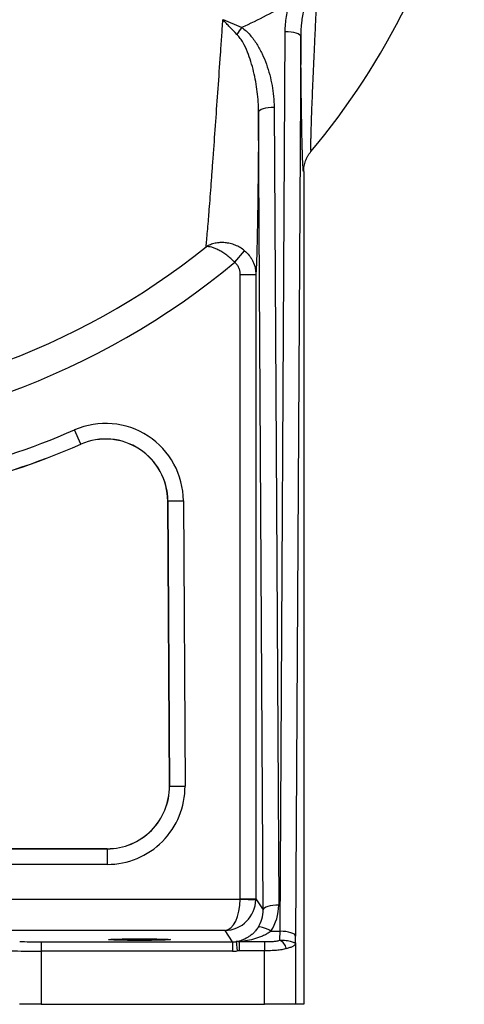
# Model space of a CAD drawing. Header units: millimetres. Extents: x 1836 to 4073, y 1425 to 4760.
# Tile 12 of 17: x 3666 to 3951, y 1425 to 2058. Entities that reach past the tile are written whole.
import ezdxf

# ---------------------------------------------------------------- set-up
doc = ezdxf.new("R2010")
doc.units = ezdxf.units.MM
doc.header["$LTSCALE"] = 2

msp = doc.modelspace()

# ---------------------------------------------------------------- linework, layer by layer
at = {"color": 7, "linetype": 'Continuous', "lineweight": 25}
for p, q in [((3832.98, 1472.4), (3836.29, 2050.61)), ((3846.29, 2047.49), (3842.98, 1469.28)), ((3829.19, 2001.96), (3832.12, 1489.26)), ((3822.13, 1486.15), (3819.19, 1998.85)), ((3848.18, 1960.74), (3848.18, 1425.44)), ((3803.82, 1902.4), (3810.17, 1909.86)), ((3807.43, 1894.49), (3817.43, 1894.49)), ((3807.43, 1493.19), (3807.43, 1894.49)), ((3817.43, 1894.49), (3817.43, 1493.19)), ((3704.87, 1785.52), (3700.89, 1794.69)), ((3704.87, 1785.52), (3704.9, 1785.45)), ((3760.8, 1748.98), (3761.85, 1565.67)), ((3760.87, 1748.98), (3760.8, 1748.98)), ((3760.87, 1748.98), (3770.87, 1749.04)), ((3761.92, 1565.67), (3760.87, 1748.98)), ((3770.87, 1749.04), (3771.92, 1565.72)), ((3761.92, 1565.67), (3761.85, 1565.67)), ((3761.92, 1565.67), (3771.92, 1565.72)), ((3721.85, 1525.44), (3476.94, 1525.44)), ((3476.94, 1525.36), (3721.85, 1525.36)), ((3721.85, 1525.36), (3721.85, 1525.44)), ((3721.85, 1525.36), (3721.85, 1515.37)), ((3721.85, 1515.37), (3609.31, 1515.37)), ((3640.07, 1492.93), (3807.43, 1492.93)), ((3807.43, 1493.19), (3817.43, 1493.19)), ((3807.43, 1492.93), (3817.42, 1492.68)), ((3817.43, 1493.19), (3822.13, 1486.15)), ((3797.6, 1472.94), (3353.04, 1472.94)), ((3802.5, 1465.59), (3797.6, 1472.94)), ((3827.13, 1472.4), (3832.98, 1472.4)), ((3679.38, 1465.59), (3679.38, 1459.59)), ((3679.38, 1465.59), (3802.5, 1465.59)), ((3802.5, 1465.59), (3802.5, 1459.59)), ((3804.8, 1465.72), (3805.49, 1459.76)), ((3806.8, 1465.72), (3806.8, 1459.84)), ((3806.8, 1465.72), (3822.95, 1465.72)), ((3822.95, 1465.72), (3822.95, 1459.84)), ((3842.94, 1465.05), (3842.94, 1425.44)), ((3802.5, 1459.59), (3679.38, 1459.59)), ((3679.38, 1459.59), (3679.38, 1425.44)), ((3822.95, 1459.84), (3806.8, 1459.84)), ((3822.95, 1425.44), (3822.95, 1459.84)), ((3679.38, 1425.44), (3665.37, 1425.44)), ((3679.38, 1425.44), (3822.95, 1425.44)), ((3842.94, 1425.44), (3822.95, 1425.44)), ((3848.18, 1425.44), (3842.94, 1425.44))]:
    msp.add_line(p, q, dxfattribs=at)
at = {"color": 7, "linetype": 'Continuous', "lineweight": 25, "flags": 128}
for points in [[(3846.29, 2047.49), (3846.07, 2048.09), (3845.48, 2048.67), (3844.54, 2049.21), (3843.3, 2049.68), (3841.79, 2050.07), (3840.08, 2050.36), (3838.22, 2050.54), (3836.29, 2050.61)], [(3829.19, 2001.96), (3827.26, 2001.89), (3825.4, 2001.71), (3823.69, 2001.42), (3822.18, 2001.03), (3820.93, 2000.56), (3820, 2000.03), (3819.41, 1999.45), (3819.19, 1998.85)], [(3832.12, 1489.26), (3830.19, 1489.19), (3828.34, 1489.01), (3826.62, 1488.72), (3825.11, 1488.33), (3823.87, 1487.86), (3822.93, 1487.33), (3822.35, 1486.75), (3822.13, 1486.15)], [(3827.13, 1472.4), (3825.69, 1473.21), (3824.29, 1473.91), (3822.97, 1474.47), (3821.78, 1474.89), (3820.74, 1475.13), (3819.88, 1475.21), (3819.24, 1475.12), (3818.83, 1474.85)], [(3842.98, 1469.28), (3842.76, 1469.88), (3842.17, 1470.46), (3841.23, 1471), (3839.99, 1471.47), (3838.48, 1471.85), (3836.77, 1472.15), (3834.91, 1472.33), (3832.98, 1472.4)]]:
    msp.add_lwpolyline(points, dxfattribs=at)
at = {"color": 7, "linetype": 'Continuous', "lineweight": 25}
for centre, radius, start, end in [((3492.6, 2275.44), 470, 320.0412, 347.49258), ((3852.52, 2020.87), 54.9, 143.73458, 149.33837), ((3492.6, 2275.44), 466.41, 270, 308.89013), ((3492.6, 2275.44), 485.81, 270, 309.83769), ((3720.8, 1748.75), 50.07, 0.32799, 113.42601), ((3492.6, 2275.44), 523.93, 273.54267, 293.42601), ((3492.6, 2275.44), 533.93, 273.54267, 293.42601), ((3492.6, 2275.44), 534, 273.54267, 293.42601), ((3720.8, 1748.75), 40.07, 0.32799, 113.42601), ((3720.8, 1748.75), 40, 0.32799, 113.42601), ((3721.85, 1565.44), 50.07, 270, 0.32799), ((3721.85, 1565.44), 40.07, 270, 0.32799), ((3721.85, 1565.44), 40, 270, 0.32799), ((3797.43, 1493.2), 20, 358.51308, 359.98691), ((3829.3, 1459.5), 7.93, 12.89517, 63.78527)]:
    msp.add_arc(centre, radius, start, end, dxfattribs=at)
for centre, major_axis, ratio, start_param, end_param in [((3797.6, 1492.93), (0.34, 20), 0.491076, 3.176097, 4.720713), ((3797.6, 1492.93), (9.64, 17.6), 0.984318, 3.64945, 5.194066), ((3797.43, 1493.2), (5.55, -8.32), 0.999505, 0.956901, 0.982624), ((3802.12, 1489.28), (-9.19, 28.87), 0.989278, 3.815807, 4.406836), ((3802.12, 1486.16), (-6.25, 19.32), 0.983793, 3.812511, 4.403541), ((3832.65, 1475.51), (0, 10), 0.03491, 3.613996, 4.395485), ((3842.64, 1475.51), (0, 20), 0.017455, 4.161859, 4.395485), ((3679.38, 1465.96), (14, 0), 0.026186, 3.316126, 4.712389), ((3802.49, 1485.6), (-11.1, 16.65), 0.999209, 2.553877, 2.669115), ((3679.38, 1459.96), (20, 0), 0.01833, 3.316126, 4.712389), ((3802.49, 1485.6), (14.43, -21.64), 0.999505, 5.69547, 5.810707)]:
    msp.add_ellipse(centre, major_axis=major_axis, ratio=ratio, start_param=start_param, end_param=end_param, dxfattribs=at)
msp.add_ellipse((3742.6, 1467.01), major_axis=(20, 0), ratio=0.026186, dxfattribs=at)
for points, knots in [([(3857.73, 2099.78), (3857.39, 2092.45), (3857.06, 2085.19), (3856.38, 2070.82), (3856.04, 2063.71), (3855.55, 2053.2), (3855.38, 2049.72), (3855.06, 2042.87), (3854.91, 2039.5), (3854.45, 2029.55), (3854.17, 2023.14), (3853.77, 2013.97), (3853.65, 2010.98), (3853.41, 2005.18), (3853.3, 2002.39), (3853.11, 1997.07), (3853.02, 1994.56), (3852.87, 1989.89), (3852.8, 1987.72), (3852.72, 1984.75), (3852.7, 1983.81), (3852.66, 1982.03), (3852.65, 1981.19), (3852.61, 1978.86), (3852.61, 1977.56), (3852.62, 1975.49), (3852.65, 1974.71), (3852.71, 1973.96), (3852.73, 1973.78), (3852.79, 1973.57), (3852.82, 1973.54), (3852.86, 1973.59)], [0, 0, 0, 0, 0.125, 0.125, 0.25, 0.25, 0.3125, 0.3125, 0.375, 0.375, 0.5, 0.5, 0.5625, 0.5625, 0.625, 0.625, 0.6875, 0.6875, 0.75, 0.75, 0.78125, 0.78125, 0.8125, 0.8125, 0.875, 0.875, 0.9375, 0.9375, 0.96875, 0.96875, 1, 1, 1, 1]), ([(3839.28, 2069.82), (3834.36, 2066.67), (3829.31, 2063.71), (3818.97, 2058.2), (3813.68, 2055.64), (3808.26, 2053.34)], [0, 0, 0, 0, 0.5, 0.5, 1, 1, 1, 1]), ([(3836.29, 2050.61), (3836.31, 2053.88), (3836.58, 2057.11), (3837.58, 2063.51), (3838.31, 2066.68), (3839.28, 2069.82)], [0, 0, 0, 0, 0.5, 0.5, 1, 1, 1, 1]), ([(3848.25, 2065.29), (3847.61, 2062.36), (3847.13, 2059.41), (3846.47, 2053.48), (3846.29, 2050.49), (3846.29, 2047.49)], [0, 0, 0, 0, 0.5, 0.5, 1, 1, 1, 1]), ([(3785.42, 1912.41), (3785.7, 1914.95), (3786.01, 1918.28), (3786.53, 1924.28), (3786.72, 1926.45), (3787, 1929.95), (3787.1, 1931.16), (3787.3, 1933.65), (3787.4, 1934.94), (3787.91, 1941.48), (3788.34, 1947.16), (3789.02, 1956.24), (3789.25, 1959.36), (3789.6, 1964.17), (3789.72, 1965.8), (3789.96, 1969.09), (3790.08, 1970.74), (3790.68, 1979.06), (3791.17, 1985.89), (3792.16, 1999.79), (3792.66, 2006.88), (3793.68, 2021.27), (3794.19, 2028.58), (3794.97, 2039.68), (3795.22, 2043.41), (3795.74, 2050.86), (3796, 2054.6), (3796.25, 2058.34)], [0, 0, 0, 0, 0.125, 0.125, 0.1875, 0.1875, 0.21875, 0.21875, 0.25, 0.25, 0.375, 0.375, 0.4375, 0.4375, 0.46875, 0.46875, 0.5, 0.5, 0.625, 0.625, 0.75, 0.75, 0.875, 0.875, 0.9375, 0.9375, 1, 1, 1, 1]), ([(3805.3, 2048.87), (3803.75, 2050.42), (3802.23, 2051.99), (3799.96, 2054.36), (3799.21, 2055.15), (3798.1, 2056.34), (3797.72, 2056.74), (3796.98, 2057.54), (3796.61, 2057.95), (3796.25, 2058.34)], [0, 0, 0, 0, 0.5, 0.5, 0.75, 0.75, 0.875, 0.875, 1, 1, 1, 1]), ([(3808.26, 2053.34), (3806.26, 2054.19), (3804.25, 2055.02), (3801.25, 2056.27), (3800.25, 2056.69), (3798.75, 2057.31), (3798.24, 2057.52), (3797.25, 2057.93), (3796.74, 2058.14), (3796.25, 2058.34)], [0, 0, 0, 0, 0.5, 0.5, 0.75, 0.75, 0.875, 0.875, 1, 1, 1, 1]), ([(3808.26, 2053.34), (3809.3, 2052.65), (3810.26, 2051.89), (3812.07, 2050.26), (3812.91, 2049.4), (3814.51, 2047.59), (3815.26, 2046.65), (3816.7, 2044.69), (3817.38, 2043.69), (3819.29, 2040.63), (3820.42, 2038.53), (3822.46, 2034.23), (3823.37, 2032.04), (3824.98, 2027.56), (3825.7, 2025.27), (3826.92, 2020.69), (3827.44, 2018.38), (3828.7, 2011.42), (3829.16, 2006.72), (3829.19, 2001.96)], [0, 0, 0, 0, 0.0625, 0.0625, 0.125, 0.125, 0.1875, 0.1875, 0.25, 0.25, 0.375, 0.375, 0.5, 0.5, 0.625, 0.625, 0.75, 0.75, 1, 1, 1, 1]), ([(3819.19, 1998.85), (3819.18, 2003.27), (3818.88, 2007.65), (3818.08, 2014.19), (3817.75, 2016.37), (3816.97, 2020.7), (3816.52, 2022.86), (3815.49, 2027.14), (3814.91, 2029.27), (3813.6, 2033.46), (3812.88, 2035.53), (3811.22, 2039.61), (3810.28, 2041.63), (3808.65, 2044.49), (3808.07, 2045.42), (3806.79, 2047.21), (3806.1, 2048.07), (3805.3, 2048.87)], [0, 0, 0, 0, 0.25, 0.25, 0.375, 0.375, 0.5, 0.5, 0.625, 0.625, 0.75, 0.75, 0.875, 0.875, 0.9375, 0.9375, 1, 1, 1, 1]), ([(3847.31, 1974.45), (3847.31, 1974.67), (3847.24, 1976.68), (3847.13, 1981.46), (3846.97, 1989.06), (3846.79, 1999.34), (3846.61, 2012.58), (3846.44, 2028.49), (3846.34, 2040.36), (3846.29, 2046.78), (3846.29, 2047.49)], [0, 0, 0, 0, 0.0148695, 0.1342195, 0.2533134, 0.3902767, 0.5850289, 0.7805443, 0.9756933, 1, 1, 1, 1]), ([(3819.19, 1998.85), (3819.16, 1992.87), (3819.12, 1986.99), (3819.03, 1975.44), (3818.98, 1969.79), (3818.91, 1962.87), (3818.9, 1961.49), (3818.87, 1958.76), (3818.86, 1957.4), (3818.81, 1953.36), (3818.78, 1950.72), (3818.69, 1942.98), (3818.62, 1938.06), (3818.47, 1928.74), (3818.39, 1924.34), (3818.22, 1916.11), (3818.13, 1912.4), (3817.94, 1905.79), (3817.85, 1902.9), (3817.69, 1899.22), (3817.64, 1898.1), (3817.56, 1896.61), (3817.54, 1896.14), (3817.48, 1895.26), (3817.46, 1894.86), (3817.43, 1894.49)], [0, 0, 0, 0, 0.125, 0.125, 0.25, 0.25, 0.28125, 0.28125, 0.3125, 0.3125, 0.375, 0.375, 0.5, 0.5, 0.625, 0.625, 0.75, 0.75, 0.875, 0.875, 0.9375, 0.9375, 0.96875, 0.96875, 1, 1, 1, 1]), ([(3848.18, 1960.74), (3848.18, 1961.91), (3848.29, 1963.07), (3848.69, 1965.35), (3848.99, 1966.47), (3849.79, 1968.68), (3850.28, 1969.73), (3851.15, 1971.23), (3851.46, 1971.72), (3851.96, 1972.44), (3852.13, 1972.67), (3852.49, 1973.13), (3852.67, 1973.37), (3852.86, 1973.59)], [0, 0, 0, 0, 0.25, 0.25, 0.5, 0.5, 0.75, 0.75, 0.875, 0.875, 0.9375, 0.9375, 1, 1, 1, 1]), ([(3810.17, 1909.86), (3809.27, 1910.6), (3808.32, 1911.26), (3806.83, 1912.14), (3806.32, 1912.42), (3805.28, 1912.93), (3804.75, 1913.17), (3803.15, 1913.82), (3802.06, 1914.17), (3799.85, 1914.69), (3798.72, 1914.88), (3796.51, 1915.07), (3795.42, 1915.08), (3793.81, 1914.99), (3793.28, 1914.94), (3792.21, 1914.79), (3791.68, 1914.7), (3790.13, 1914.37), (3789.13, 1914.08), (3787.68, 1913.53), (3787.21, 1913.33), (3786.53, 1913), (3786.3, 1912.89), (3785.86, 1912.65), (3785.64, 1912.53), (3785.42, 1912.41)], [0, 0, 0, 0, 0.125, 0.125, 0.1875, 0.1875, 0.25, 0.25, 0.375, 0.375, 0.5, 0.5, 0.625, 0.625, 0.6875, 0.6875, 0.75, 0.75, 0.875, 0.875, 0.9375, 0.9375, 0.96875, 0.96875, 1, 1, 1, 1]), ([(3803.82, 1902.4), (3803, 1903.23), (3802.16, 1904.02), (3800.88, 1905.14), (3800.45, 1905.5), (3799.58, 1906.21), (3799.14, 1906.56), (3797.83, 1907.55), (3796.97, 1908.15), (3795.25, 1909.26), (3794.4, 1909.76), (3792.77, 1910.62), (3791.98, 1910.99), (3790.84, 1911.46), (3790.47, 1911.6), (3789.74, 1911.85), (3789.38, 1911.96), (3788.34, 1912.24), (3787.69, 1912.36), (3786.79, 1912.45), (3786.5, 1912.47), (3786.08, 1912.46), (3785.94, 1912.46), (3785.68, 1912.44), (3785.55, 1912.43), (3785.42, 1912.41)], [0, 0, 0, 0, 0.125, 0.125, 0.1875, 0.1875, 0.25, 0.25, 0.375, 0.375, 0.5, 0.5, 0.625, 0.625, 0.6875, 0.6875, 0.75, 0.75, 0.875, 0.875, 0.9375, 0.9375, 0.96875, 0.96875, 1, 1, 1, 1]), ([(3810.17, 1909.86), (3811.31, 1908.92), (3812.32, 1907.87), (3813.67, 1906.15), (3814.08, 1905.55), (3814.85, 1904.29), (3815.2, 1903.64), (3816.14, 1901.67), (3816.61, 1900.29), (3817.1, 1898.14), (3817.22, 1897.42), (3817.39, 1895.96), (3817.43, 1895.23), (3817.43, 1894.49)], [0, 0, 0, 0, 0.25, 0.25, 0.375, 0.375, 0.5, 0.5, 0.75, 0.75, 0.875, 0.875, 1, 1, 1, 1]), ([(3807.43, 1894.49), (3807.43, 1895.24), (3807.35, 1895.99), (3807.03, 1897.46), (3806.8, 1898.17), (3806.18, 1899.53), (3805.79, 1900.18), (3804.9, 1901.37), (3804.39, 1901.91), (3803.82, 1902.4)], [0, 0, 0, 0, 0.25, 0.25, 0.5, 0.5, 0.75, 0.75, 1, 1, 1, 1]), ([(3818.83, 1474.85), (3818.33, 1474.08), (3817.81, 1473.39), (3816.73, 1472.12), (3816.18, 1471.54), (3815.04, 1470.48), (3814.45, 1469.99), (3813.28, 1469.11), (3812.69, 1468.71), (3810.9, 1467.64), (3809.7, 1467.08), (3807.25, 1466.21), (3806.03, 1465.91), (3804.8, 1465.72)], [0, 0, 0, 0, 0.125, 0.125, 0.25, 0.25, 0.375, 0.375, 0.5, 0.5, 0.75, 0.75, 1, 1, 1, 1]), ([(3827.13, 1472.4), (3826.38, 1471.83), (3825.6, 1471.32), (3824.01, 1470.39), (3823.19, 1469.97), (3821.54, 1469.2), (3820.69, 1468.84), (3819, 1468.21), (3818.14, 1467.92), (3815.57, 1467.15), (3813.83, 1466.74), (3810.32, 1466.1), (3808.56, 1465.87), (3806.8, 1465.72)], [0, 0, 0, 0, 0.125, 0.125, 0.25, 0.25, 0.375, 0.375, 0.5, 0.5, 0.75, 0.75, 1, 1, 1, 1]), ([(3822.95, 1465.72), (3823.81, 1465.72), (3824.67, 1465.73), (3826.39, 1465.77), (3827.24, 1465.81), (3828.92, 1465.92), (3829.74, 1466), (3831.33, 1466.23), (3832.09, 1466.38), (3832.8, 1466.61)], [0, 0, 0, 0, 0.25, 0.25, 0.5, 0.5, 0.75, 0.75, 1, 1, 1, 1]), ([(3832.8, 1466.61), (3833.51, 1466.7), (3834.21, 1466.73), (3835.56, 1466.7), (3836.22, 1466.64), (3837.49, 1466.46), (3838.08, 1466.34), (3839.19, 1466.07), (3839.7, 1465.93), (3840.6, 1465.64), (3841.01, 1465.5), (3841.7, 1465.25), (3841.99, 1465.15), (3842.46, 1464.99), (3842.63, 1464.95), (3842.81, 1464.94), (3842.85, 1464.95), (3842.92, 1464.98), (3842.94, 1465.01), (3842.94, 1465.05)], [0, 0, 0, 0, 0.125, 0.125, 0.25, 0.25, 0.375, 0.375, 0.5, 0.5, 0.625, 0.625, 0.75, 0.75, 0.875, 0.875, 0.9375, 0.9375, 1, 1, 1, 1]), ([(3837.03, 1461.27), (3837.95, 1461.59), (3838.78, 1461.84), (3840.23, 1462.33), (3840.86, 1462.56), (3841.62, 1462.96), (3841.84, 1463.1), (3842.23, 1463.4), (3842.39, 1463.57), (3842.65, 1463.93), (3842.75, 1464.12), (3842.86, 1464.45), (3842.88, 1464.56), (3842.92, 1464.8), (3842.94, 1464.92), (3842.94, 1465.05)], [0, 0, 0, 0, 0.25, 0.25, 0.5, 0.5, 0.625, 0.625, 0.75, 0.75, 0.875, 0.875, 0.9375, 0.9375, 1, 1, 1, 1]), ([(3837.03, 1461.27), (3836.12, 1460.94), (3835.13, 1460.7), (3833.5, 1460.42), (3832.94, 1460.34), (3831.79, 1460.2), (3831.2, 1460.15), (3830, 1460.05), (3829.39, 1460.01), (3828.13, 1459.94), (3827.49, 1459.92), (3825.57, 1459.86), (3824.26, 1459.84), (3822.95, 1459.84)], [0, 0, 0, 0, 0.25, 0.25, 0.375, 0.375, 0.5, 0.5, 0.625, 0.625, 0.75, 0.75, 1, 1, 1, 1])]:
    msp.add_open_spline(points, degree=3, knots=knots, dxfattribs=at)
at = {"color": 8, "linetype": 'Continuous', "lineweight": 25}
msp.add_open_spline([(3848.18, 1960.74), (3848.14, 1960.76), (3848.02, 1960.82), (3847.84, 1962.32), (3847.65, 1965.29), (3847.47, 1969.29), (3847.36, 1972.81), (3847.31, 1974.45)], degree=3, knots=[0, 0, 0, 0, 0.155112, 0.373206, 0.592189, 0.810423, 1, 1, 1, 1], dxfattribs=at)
at = {"color": 7, "linetype": 'Continuous', "lineweight": 25}
for points in [[(3804.8, 1465.72), (3805.47, 1465.79), (3806.13, 1465.79), (3806.8, 1465.72)], [(3806.8, 1459.84), (3806.36, 1459.84), (3805.93, 1459.82), (3805.49, 1459.76)]]:
    msp.add_open_spline(points, degree=3, dxfattribs=at)

doc.saveas('drawing.dxf')
